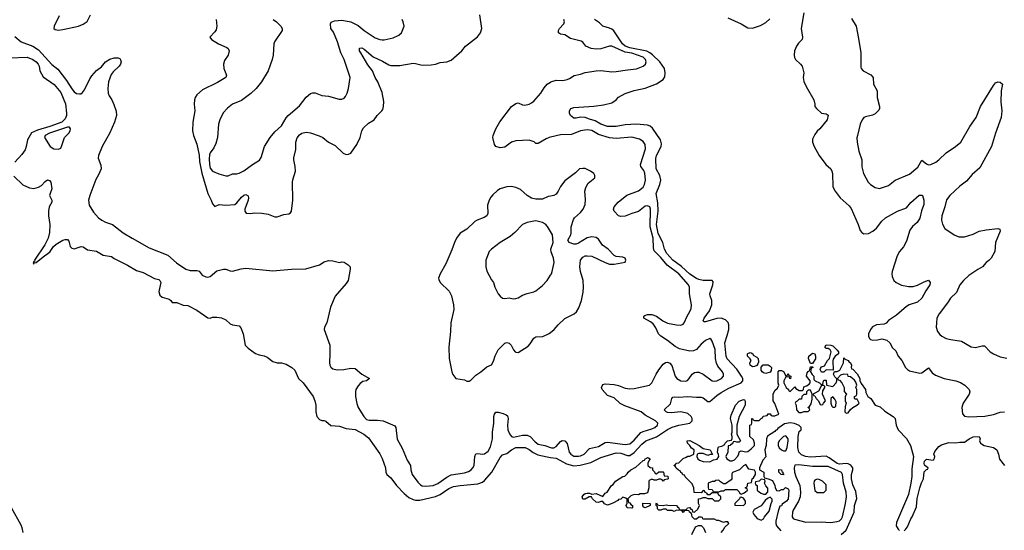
# Model space of a CAD drawing. Header units: inches. Extents: x 2001573 to 2220545, y 644482 to 846830.
# Tile 185 of 256: x 2095242 to 2104068, y 703349 to 707928. Entities that reach past the tile are written whole.
import ezdxf

# ---------------------------------------------------------------- set-up
doc = ezdxf.new("R2010")
doc.units = ezdxf.units.IN
doc.header["$MEASUREMENT"] = 0
doc.layers.add('C0790', color=7, linetype='Continuous')
doc.layers.add('C1700', color=7, linetype='Continuous')

msp = doc.modelspace()

# ---------------------------------------------------------------- linework, layer by layer
at = {"layer": 'C0790', "color": 5}
for points, elevation in [([(2095596.7, 707963.3), (2095550.6, 707870), (2095548.6, 707848.6), (2095559.1, 707839.1), (2095590, 707833), (2095630, 707838.4), (2095769.6, 707870.4), (2095810, 707888), (2095847.3, 707912.7), (2095877.2, 707970)], 320), ([(2097003.1, 707930), (2097008.9, 707870), (2097002, 707838), (2096990, 707818), (2096946.8, 707770), (2096961, 707750), (2097023.8, 707710), (2097099.6, 707679.6), (2097110.8, 707670), (2097119.1, 707650), (2097110.6, 707610), (2097079.5, 707560.5), (2097068.2, 707530), (2097072.4, 707490), (2097094.8, 707430), (2097091.3, 707410), (2097016.4, 707363.6), (2096882.3, 707297.7), (2096830, 707254.5), (2096815.3, 707230), (2096810.3, 707210), (2096807.2, 707170), (2096813.1, 707110), (2096795.6, 707010), (2096792, 706930), (2096801.5, 706890), (2096830, 706810.5), (2096850, 706714), (2096855.1, 706655.1), (2096874.9, 706550), (2096930, 706367.7), (2096959.1, 706310), (2096970, 706277), (2096990, 706251.6), (2097030, 706270.1), (2097090, 706265.8), (2097170, 706271.3), (2097190, 706284.6), (2097230, 706337.3), (2097250, 706353.2), (2097270, 706359), (2097288.9, 706348.9), (2097293.2, 706330), (2097291.7, 706308.3), (2097261.1, 706230), (2097261.6, 706210), (2097272.7, 706192.7), (2097308.6, 706188.6), (2097350, 706196.5), (2097413.9, 706193.9), (2097470, 706183.1), (2097530, 706160.3), (2097550, 706160.3), (2097610, 706180.3), (2097653.4, 706186.6), (2097670, 706194.8), (2097678.4, 706210), (2097689.7, 706310), (2097687.2, 706470), (2097690, 706491), (2097715.6, 706570), (2097712.9, 706610), (2097699.8, 706670), (2097700.8, 706690), (2097717.3, 706762.7), (2097718.1, 706830), (2097730, 706867), (2097750, 706895.3), (2097770, 706911.5), (2097810, 706919.6), (2097850, 706912.8), (2097926, 706886), (2097959.1, 706870), (2098010, 706828.5), (2098070, 706799.3), (2098140.7, 706730), (2098170, 706718.4), (2098190, 706720.5), (2098210, 706730.7), (2098263.5, 706810), (2098295.1, 706870), (2098307.8, 706930), (2098323.3, 706956.7), (2098370, 707000.4), (2098419.3, 707030), (2098447, 707070), (2098489.4, 707110), (2098497.2, 707122.8), (2098504.7, 707150), (2098506.6, 707193.4), (2098490, 707276), (2098451.6, 707370), (2098429.3, 707409.3), (2098403.4, 707470), (2098363.8, 707523.8), (2098298.9, 707630), (2098288.7, 707650), (2098286.9, 707673.1), (2098310, 707674.1), (2098330, 707663.2), (2098410, 707593.4), (2098494.8, 707554.8), (2098550, 707522.5), (2098570, 707516.8), (2098650, 707517.8), (2098770, 707536.8), (2098790, 707536.2), (2098850, 707520.8), (2098930, 707524), (2098968.7, 707530), (2099010, 707543.1), (2099070, 707550.4), (2099110, 707566), (2099204.5, 707650), (2099237, 707690), (2099344.7, 707775.3), (2099373, 707810), (2099384.7, 707850), (2099365.4, 707970)], 320), ([(2097514.9, 707930), (2097543.7, 707910), (2097583.8, 707870), (2097596.4, 707850), (2097594.4, 707830), (2097525.7, 707730), (2097518.9, 707710), (2097514, 707610), (2097504.9, 707570), (2097468.8, 707470), (2097410.2, 707369.8), (2097362, 707310), (2097313.4, 707266.6), (2097230, 707203.5), (2097149.3, 707170.7), (2097104.3, 707135.7), (2097066.6, 707093.4), (2097035.6, 707030), (2097024.4, 706990), (2097014.9, 706870), (2097001.2, 706818.8), (2096981.7, 706778.3), (2096950, 706733.2), (2096944.1, 706715.9), (2096940, 706680), (2096942.3, 706630), (2096950, 706597.3), (2096970, 706570.7), (2097025.8, 706545.8), (2097090, 706526.7), (2097110, 706528.4), (2097150, 706544.4), (2097190, 706544.6), (2097210, 706550.3), (2097250, 706572.2), (2097330, 706630.4), (2097391.5, 706668.5), (2097408.2, 706691.8), (2097436.9, 706790), (2097487.8, 706870), (2097530, 706921.6), (2097590, 706974.9), (2097631.4, 707048.6), (2097649.7, 707070), (2097750, 707154.9), (2097810, 707233.7), (2097850, 707267), (2097870, 707273.1), (2097890, 707271.7), (2097950, 707248.8), (2098010, 707242.4), (2098106.3, 707213.7), (2098130, 707214), (2098150, 707224), (2098162.5, 707237.5), (2098178.4, 707270), (2098189.7, 707310), (2098204.7, 707410), (2098151.1, 707570), (2098121.1, 707630), (2098091.3, 707730), (2098054.9, 707814.9), (2098032.3, 707850), (2098029.2, 707890), (2098035.3, 707904.7), (2098063.2, 707916.8), (2098130, 707924.6), (2098210, 707908.7), (2098277.1, 707877.1), (2098330, 707830.4), (2098430, 707766.4), (2098470, 707750.4), (2098490, 707748.2), (2098510, 707748.4), (2098590, 707764.9), (2098641.2, 707790), (2098665.2, 707810), (2098689.2, 707870.8), (2098680.7, 707910), (2098671, 707931)], 340), ([(2095198.2, 707778.2), (2095254.6, 707730), (2095359.3, 707690), (2095410, 707657.6), (2095530, 707524.8), (2095582.9, 707482.9), (2095661.1, 707381.1), (2095710, 707307), (2095730, 707281.8), (2095750, 707265.5), (2095778.4, 707261.6), (2095790, 707264.2), (2095804.5, 707275.5), (2095821.7, 707298.3), (2095870, 707396.1), (2095890, 707425.2), (2095930, 707472), (2095974.4, 707505.6), (2096010, 707548.7), (2096050, 707573.6), (2096090, 707586.7), (2096125.2, 707585.2), (2096138.5, 707578.5), (2096147.3, 707567.3), (2096150.7, 707550), (2096144.9, 707530), (2096133, 707510), (2096080.2, 707459.8), (2096063.4, 707436.6), (2096038, 707370), (2096032.2, 707312.2), (2096036.4, 707270), (2096044.8, 707244.8), (2096068.6, 707208.6), (2096087.2, 707167.2), (2096106.7, 707106.7), (2096109, 707070), (2096091, 707010), (2096050, 706913), (2095982, 706790), (2095948.5, 706710), (2095946.6, 706686.6), (2095970, 706622), (2095971.9, 706590), (2095950, 706535.4), (2095925.1, 706494.9), (2095870.1, 706350), (2095859.8, 706310), (2095865.6, 706265.6), (2095902.7, 706202.7), (2095950, 706150.3), (2095978.7, 706130), (2096010, 706113.4), (2096074, 706090), (2096170, 706015), (2096250, 705967.4), (2096401.7, 705881.7), (2096570, 705816.2), (2096648.1, 705748.1), (2096730, 705691), (2096770, 705679), (2096830, 705679.2), (2096850, 705672.9), (2096877.2, 705637.2), (2096910, 705620.9), (2096930, 705619.1), (2096950, 705624.8), (2097010, 705675.8), (2097070, 705690.3), (2097090.3, 705690.3), (2097130, 705674.9), (2097150, 705672.4), (2097227.4, 705692.6), (2097270, 705698.9), (2097510, 705676.6), (2097678, 705690), (2097807.2, 705692.8), (2097930, 705727.9), (2097970, 705756.5), (2098010, 705767.4), (2098050, 705764.9), (2098110, 705750.8), (2098130, 705757.3), (2098150, 705754), (2098186.8, 705730), (2098204, 705710), (2098204.9, 705690), (2098186.3, 705590), (2098170, 705562), (2098070, 705447), (2098028, 705350), (2097996.5, 705210), (2097975.8, 705170), (2097972.2, 705150), (2098020.9, 705010), (2098023.6, 704930), (2098017.8, 704850), (2098021.7, 704830), (2098031.4, 704811.4), (2098050, 704795.8), (2098087.1, 704787.1), (2098149.1, 704790.9), (2098210, 704803.9), (2098250, 704799.6), (2098309.4, 704749.4), (2098377.3, 704710), (2098351, 704690), (2098317.9, 704682.1), (2098293.6, 704666.4), (2098275.2, 704644.8), (2098256.3, 704610), (2098251, 704590), (2098252.1, 704550), (2098264.7, 704484.7), (2098276.9, 704450), (2098325.8, 704370), (2098350, 704343.5), (2098375.8, 704335.8), (2098450, 704336.1), (2098500.4, 704330), (2098604.6, 704284.6), (2098613, 704270), (2098625.2, 704165.2), (2098670, 704084.9), (2098716.8, 703976.8), (2098745.8, 703930), (2098748.4, 703890), (2098760.2, 703850), (2098810, 703780.9), (2098836.3, 703756.3), (2098850, 703748.6), (2098883.6, 703743.6), (2098950, 703751.2), (2098990, 703768.6), (2099070, 703824.1), (2099110, 703846.2), (2099230, 703862.9), (2099264.5, 703875.5), (2099287.9, 703892.1), (2099305, 703910), (2099315.2, 703930), (2099320.9, 704010), (2099330, 704035.6), (2099350, 704038.4), (2099390, 704031.5), (2099410, 704035.5), (2099441.7, 704058.3), (2099463.7, 704096.3), (2099481.5, 704170), (2099479.6, 704230), (2099493.6, 704310), (2099493.8, 704370), (2099499.3, 704390), (2099510, 704407), (2099530, 704407.8), (2099575.2, 704395.2), (2099603.4, 704383.4), (2099613.9, 704373.9), (2099620.3, 704350), (2099613.6, 704290), (2099617.6, 704250), (2099633.1, 704213.1), (2099650.8, 704190.8), (2099670, 704183.7), (2099750, 704201.1), (2099790, 704202.7), (2099818.3, 704190), (2099861.5, 704141.5), (2099890, 704122.4), (2099950, 704110.1), (2100000, 704091)], 280), ([(2095150, 707584.9), (2095309.6, 707590.4), (2095359.3, 707570), (2095390, 707550.2), (2095407.4, 707530), (2095415.8, 707510), (2095422.3, 707470), (2095454.1, 707414.1), (2095550, 707347.4), (2095610, 707274.9), (2095652, 707172), (2095662.6, 707090), (2095660.8, 707070), (2095650, 707039.1), (2095620.1, 707010), (2095511.7, 706970), (2095402.1, 706937.9), (2095348.1, 706911.9), (2095312.2, 706850), (2095301, 706790), (2095290, 706760.5), (2095261.9, 706718.1), (2095199.5, 706650)], 260), ([(2100000, 706873.6), (2099988.9, 706871.1), (2099960.2, 706859.8), (2099890, 706816.3), (2099870, 706818), (2099853, 706833), (2099807.9, 706847.9), (2099690, 706840.2), (2099650, 706828.2), (2099590, 706783.9), (2099550, 706777.3), (2099509.9, 706789.9), (2099497.7, 706810), (2099483, 706870), (2099485.5, 706890), (2099509.6, 706950.4), (2099546.8, 707013.2), (2099650, 707148.9), (2099690, 707175.3), (2099710, 707182), (2099750, 707164.9), (2099770, 707161.6), (2099810, 707170.4), (2099830, 707181.6), (2099850, 707198), (2099912.6, 707267.4), (2099942.5, 707317.5), (2099969.6, 707350), (2100000, 707368.8)], 280), ([(2095190, 706524), (2095270, 706448), (2095330, 706419.1), (2095370, 706413.4), (2095410, 706424.9), (2095437.7, 706442.3), (2095470, 706476.3), (2095490, 706490.5), (2095510, 706486.8), (2095522, 706470), (2095530.5, 706410), (2095514, 706370), (2095510.7, 706350), (2095530.4, 706310.4), (2095530.4, 706290.4), (2095506.8, 706250), (2095499.3, 706210), (2095500.5, 706170), (2095513, 706090), (2095510, 706018), (2095496.4, 705970), (2095468.5, 705910), (2095376.3, 705770), (2095376.8, 705763.2), (2095370, 705759), (2095362.8, 705742.8), (2095370, 705738), (2095373.3, 705746.7), (2095390, 705750.8), (2095466.1, 705813.9), (2095491.1, 705828.9), (2095515.3, 705850), (2095545.6, 705894.4), (2095570, 705915.3), (2095630, 705950.4), (2095650, 705957.3), (2095670, 705956), (2095682, 705942), (2095693.7, 705893.7), (2095710, 705878.8), (2095730, 705874), (2095794.4, 705894.4), (2095810.7, 705890.7), (2095850, 705864.9), (2095930.6, 705850.6), (2095990, 705817.3), (2096063.8, 705803.8), (2096090, 705784.9), (2096210, 705724.9), (2096290, 705677.3), (2096350, 705661.6), (2096450, 705607.3), (2096490, 705597.3), (2096498.8, 705590), (2096507.7, 705570), (2096488.7, 705491.3), (2096498.6, 705458.6), (2096519.3, 705439.3), (2096581.6, 705421.6), (2096598, 705410), (2096610, 705392), (2096650, 705390.8), (2096707.9, 705367.9), (2096750, 705364), (2096830, 705321.6), (2096930, 705254.8), (2096950, 705251), (2096970, 705258.8), (2097010, 705261), (2097050, 705254), (2097090, 705236), (2097130, 705198.8), (2097150, 705190.8), (2097210, 705182), (2097225.4, 705165.4), (2097246, 705110), (2097264.7, 705010), (2097290, 704982), (2097355.3, 704935.3), (2097390, 704921), (2097433.7, 704913.7), (2097461.4, 704901.4), (2097510, 704861), (2097550, 704851.3), (2097590, 704851.3), (2097630, 704838), (2097682, 704810), (2097710, 704784.7), (2097740.5, 704710), (2097782.4, 704670), (2097873.1, 704550), (2097888.5, 704510), (2097897.6, 704470), (2097898, 704410), (2097904.9, 704370), (2097930, 704341), (2097950, 704334.8), (2097970, 704334.8), (2097987.5, 704327.5), (2098030, 704288.4), (2098110, 704281.5), (2098170, 704262.3), (2098250, 704253.7), (2098326.4, 704210), (2098370, 704179.3), (2098470, 704033), (2098490, 703993.4), (2098521.5, 703910), (2098524.6, 703870), (2098534.4, 703850), (2098570, 703819.5), (2098621, 703750), (2098690, 703677.6), (2098730, 703643.2), (2098770, 703623.9), (2098790, 703619.2), (2098830, 703620.1), (2098970, 703650.7), (2099010, 703668.3), (2099090, 703723.9), (2099130, 703740.5), (2099190, 703751.9), (2099350, 703766.5), (2099390, 703779.4), (2099410, 703795.6), (2099473.5, 703870), (2099550, 704003), (2099570, 704024.9), (2099610, 704037.3), (2099649.5, 704070), (2099690, 704090.2), (2099773, 704090), (2099810, 704073.5), (2099845.8, 704045.8), (2099886.7, 704026.7), (2099970, 704006.3), (2100000, 704002.4)], 260), ([(2100000, 706344.5), (2099979.2, 706340.8), (2099930, 706317.8), (2099870, 706316.8), (2099830, 706328.2), (2099791.3, 706351.3), (2099730, 706405.1), (2099690, 706422), (2099650, 706430.7), (2099610, 706429.8), (2099547.7, 706410), (2099524.5, 706395.5), (2099482.7, 706357.3), (2099464.2, 706335.8), (2099450.3, 706310), (2099434.6, 706265.4), (2099437.4, 706190), (2099428.5, 706170), (2099406.5, 706153.5), (2099344, 706130), (2099322.6, 706117.4), (2099250, 706049.5), (2099190, 706012), (2099158.9, 705970), (2099138.9, 705930), (2099116.3, 705863.7), (2099062, 705738), (2099010.4, 705650), (2098997.1, 705610), (2098998, 705598), (2099012.1, 705572.1), (2099092.8, 705492.8), (2099113.7, 705450), (2099130, 705372), (2099132.9, 705330), (2099107, 705210), (2099105.3, 705130), (2099088.9, 704990), (2099092.4, 704890), (2099116.3, 704770), (2099125.5, 704745.5), (2099150.8, 704710.8), (2099230, 704698.8), (2099250, 704687.3), (2099270, 704687.3), (2099290, 704698.8), (2099330, 704740.5), (2099377.2, 704770), (2099430, 704814.8), (2099470, 704834), (2099490, 704864), (2099505.3, 704914.7), (2099531.7, 704968.3), (2099590, 705026.5), (2099610, 705032.4), (2099630, 705027), (2099647, 705010), (2099670, 704967.3), (2099684.9, 704950), (2099690, 704944.9), (2099710, 704943), (2099799.5, 705000.5), (2099818.8, 705021.2), (2099850, 705072), (2099870, 705082.6), (2099932.4, 705087.6), (2099987.7, 705112.3), (2100000, 705122.1)], 320), ([(2100000, 706028.6), (2099973.2, 706073.2), (2099954.2, 706094.2), (2099929, 706110), (2099870, 706123.6), (2099850, 706121.6), (2099790, 706109.7), (2099749, 706091), (2099680.4, 706019.6), (2099637.7, 705982.3), (2099550.5, 705930), (2099470, 705869.5), (2099451.8, 705848.2), (2099422, 705770), (2099421.6, 705710), (2099430, 705671.3), (2099470, 705594.8), (2099488, 705570), (2099500.7, 705530), (2099530.8, 705470), (2099548.3, 705448.3), (2099570.6, 705430.6), (2099590, 705426.8), (2099630, 705434.8), (2099665.2, 705425.2), (2099690, 705427.7), (2099710, 705433.4), (2099750, 705457.1), (2099790, 705473), (2099850, 705486), (2099870, 705497.3), (2099930, 705544), (2099969.4, 705590), (2100000, 705637.8)], 340), ([(2095273.2, 703330), (2095264.9, 703370), (2095254.5, 703394.5), (2095170, 703551.4)], 260)]:
    msp.add_lwpolyline(points, dxfattribs=dict(at, elevation=elevation))
at = {"layer": 'C0790', "color": 5, "elevation": 280}
msp.add_lwpolyline([(2095670, 706964.8), (2095508.9, 706910), (2095470.4, 706890), (2095465.3, 706870), (2095516.4, 706790), (2095548.2, 706768.2), (2095590, 706767.2), (2095610, 706777), (2095621.2, 706798.8), (2095643.6, 706870), (2095684.1, 706910), (2095695, 706930), (2095696.8, 706950), (2095690, 706964.5)], close=True, dxfattribs=at)
at = {"layer": 'C1700', "color": 5}
for points, elevation in [([(2100000, 704002.4), (2100050, 703995.9), (2100144.8, 703944.8), (2100210, 703927.7), (2100267.7, 703932.3), (2100363.1, 703956.9), (2100450, 704000.7), (2100590, 704044.8), (2100630, 704039.1), (2100690, 704018.9), (2100710, 704020.1), (2100750, 704046), (2100818.5, 704121.5), (2100855.3, 704150), (2100950, 704187.4), (2101050, 704251.9), (2101090, 704272.5), (2101150, 704291.1), (2101250, 704308.8), (2101270, 704328.9), (2101270.6, 704350), (2101260.7, 704370), (2101230, 704394.9), (2101169.9, 704409.9), (2101082.9, 704402.9), (2101050, 704405.6), (2101037.6, 704410), (2101019.5, 704430), (2101076.8, 704483.2), (2101088.4, 704531.6), (2101098, 704542), (2101110, 704546.7), (2101150, 704542.3), (2101230, 704548.7), (2101310, 704541.4), (2101350, 704543.2), (2101370, 704537.6), (2101410, 704504.4), (2101430, 704502.4), (2101490, 704556.4), (2101530, 704585), (2101597.8, 704622.2), (2101708.8, 704671.2), (2101725, 704690), (2101723.4, 704710), (2101713.3, 704730), (2101670, 704793.7), (2101585.3, 704885.3), (2101575.4, 704910), (2101562, 705030), (2101584.8, 705095.2), (2101598, 705150), (2101600.1, 705190), (2101591.4, 705211.4), (2101570, 705234.9), (2101530, 705251.6), (2101490, 705249.4), (2101390, 705218), (2101378, 705218), (2101367.6, 705227.6), (2101377.4, 705250), (2101424.4, 705315.6), (2101445.2, 705370), (2101446.5, 705410), (2101430.8, 705450), (2101427.7, 705470), (2101456.5, 705550), (2101457.3, 705577.3), (2101448.7, 705588.7), (2101370, 705588.4), (2101330, 705597.3), (2101310, 705607.3), (2101250, 705646.6), (2101174.5, 705714.5), (2101098.1, 705770), (2101042.1, 705830), (2101023.1, 705870), (2101006.1, 705930), (2100964.5, 706010), (2100951.4, 706090), (2100964, 706210), (2100963.9, 706283.9), (2100948.4, 706370), (2100980.2, 706450), (2100989.2, 706490), (2100980.5, 706530), (2100947.4, 706590), (2100943.7, 706683.7), (2100949.9, 706710), (2100992.7, 706790), (2100995.7, 706815.7), (2100985, 706850), (2100915.1, 706955.1), (2100893.4, 706973.4), (2100870, 706983.1), (2100769.9, 706989.9), (2100670, 706984.1), (2100590, 706969.4), (2100510, 706971.1), (2100452.2, 706990), (2100402.1, 707022.1), (2100350, 707034.3), (2100310, 707049.9), (2100270, 707054), (2100230, 707044.1), (2100210, 707045.6), (2100179.6, 707070), (2100169.6, 707090), (2100169.5, 707110.5), (2100184, 707130), (2100210, 707140.4), (2100390, 707153.4), (2100474.4, 707165.6), (2100550, 707183.6), (2100587.8, 707210), (2100610, 707231.8), (2100670, 707264.7), (2100750, 707292.1), (2100850, 707314.7), (2100950, 707354), (2101010, 707390.9), (2101024, 707416), (2101029.6, 707450), (2101021.7, 707490), (2100980.9, 707550), (2100914.1, 707614.1), (2100891.4, 707631.4), (2100864.1, 707644.1), (2100710, 707675.1), (2100669.3, 707689.3), (2100646.4, 707710), (2100567.7, 707827.7), (2100550, 707842.8), (2100530, 707851.3), (2100468.3, 707868.3), (2100440.1, 707900.1), (2100394, 707930)], 260), ([(2100000, 707368.8), (2100002, 707370), (2100050, 707385.3), (2100110, 707383.1), (2100149.6, 707390.4), (2100170, 707399.1), (2100211.3, 707428.7), (2100270, 707440.4), (2100310, 707454), (2100409.7, 707470.3), (2100451.7, 707471.7), (2100550, 707460.9), (2100590, 707461.7), (2100690, 707479), (2100770, 707486.7), (2100832.3, 707510), (2100851.9, 707528.1), (2100858, 707550), (2100853.3, 707570), (2100830, 707593.1), (2100730, 707628.6), (2100670, 707635.9), (2100550, 707691.8), (2100530, 707690.9), (2100450, 707665.3), (2100410, 707662), (2100365.2, 707670), (2100318.4, 707690), (2100290, 707727.6), (2100275.8, 707735.8), (2100180.6, 707760.6), (2100130, 707792.6), (2100090, 707797.6), (2100072.3, 707810), (2100071.5, 707830), (2100082, 707850), (2100119.7, 707890), (2100126.3, 707910), (2100118.7, 707930)], 280), ([(2101590, 707943.6), (2101710, 707891.3), (2101770, 707854.7), (2101810, 707851.3), (2101884.1, 707875.9), (2101930, 707903.8), (2101965.3, 707934.7)], 260), ([(2102272.2, 707990), (2102248.5, 707850), (2102259.3, 707770), (2102254.9, 707750), (2102222.4, 707717.6), (2102204.9, 707690), (2102188.5, 707650), (2102183.1, 707610), (2102186.7, 707590), (2102197.1, 707570), (2102242, 707530), (2102254.8, 707510), (2102270.7, 707450), (2102266, 707410), (2102270, 707374), (2102290.8, 707330), (2102361, 707210), (2102370.8, 707170), (2102371, 707150), (2102384.7, 707130), (2102430, 707090.8), (2102470, 707082.8), (2102490.4, 707070.4), (2102479.3, 707030), (2102415.5, 706950), (2102390, 706929.4), (2102370, 706898), (2102350, 706857.2), (2102348, 706830), (2102364.7, 706790), (2102409.3, 706710), (2102469.5, 706629.5), (2102511.8, 706590), (2102521.7, 706570), (2102528.1, 706548.1), (2102530.3, 706430), (2102553.1, 706390), (2102596.5, 706330), (2102677.1, 706257.1), (2102694.6, 706234.6), (2102758.3, 706090), (2102775.8, 706035.8), (2102790, 706019.1), (2102810, 706008.7), (2102850, 706011.6), (2102890, 706030.2), (2102922.4, 706057.6), (2102970, 706119.5), (2103002.9, 706150), (2103110, 706210.4), (2103190, 706240.7), (2103230, 706287.7), (2103305.5, 706354.5), (2103330, 706354.9), (2103335.3, 706350), (2103348.1, 706310), (2103345.4, 706270), (2103326.4, 706213.6), (2103312.2, 706147.8), (2103288, 706110), (2103246, 706074), (2103220.4, 706039.6), (2103190, 705942.4), (2103163.2, 705890), (2103130, 705848), (2103109.1, 705810), (2103062.4, 705670), (2103060.4, 705650), (2103063.7, 705623.7), (2103078, 705590), (2103099.1, 705570), (2103146.3, 705546.3), (2103210, 705533.8), (2103250, 705534.6), (2103290, 705546.7), (2103350, 705576.4), (2103390, 705590.4), (2103402.4, 705570), (2103400.3, 705550), (2103364, 705496), (2103330, 705431.2), (2103290, 705395.6), (2103216.3, 705370), (2103190, 705354.5), (2103103.2, 705276.8), (2103030.6, 705230), (2103010, 705205.2), (2102990, 705196), (2102922, 705190), (2102887.5, 705172.5), (2102868, 705150), (2102850.8, 705110), (2102851, 705090), (2102861, 705070), (2102870, 705061), (2102890, 705054.8), (2102930, 705057.3), (2102970, 705066.8), (2103015.2, 705055.2), (2103041, 705030), (2103064.9, 704984.9), (2103096.7, 704956.7), (2103118, 704910), (2103150.4, 704870.4), (2103183, 704810), (2103200.7, 704790), (2103219.2, 704779.2), (2103310, 704756.9), (2103330, 704762.3), (2103390, 704805.5), (2103421.1, 704761.1), (2103450, 704741.1), (2103530, 704710.2), (2103634.8, 704690), (2103675.1, 704675.1), (2103713.4, 704650), (2103751.8, 704611.8), (2103758, 704590), (2103752.7, 704570), (2103699.3, 704490), (2103692.4, 704470), (2103688.4, 704450), (2103694.2, 704394.2), (2103712.1, 704372.1), (2103750, 704366), (2103893, 704373), (2103970, 704387.1), (2104032.1, 704407.9), (2104070, 704412.1)], 260), ([(2102697.2, 707937.2), (2102740.4, 707870), (2102760.5, 707760.5), (2102782.6, 707630), (2102780.7, 707500.7), (2102783.8, 707490), (2102801.6, 707470), (2102872.3, 707432.3), (2102892.2, 707410), (2102896.4, 707350), (2102928.5, 707290), (2102928.5, 707230), (2102950.4, 707150), (2102950.4, 707130), (2102942.9, 707117.1), (2102910, 707083.6), (2102887.8, 707072.2), (2102822.6, 707057.4), (2102808.2, 707050), (2102792.7, 707030), (2102775.8, 706990), (2102751.6, 706890), (2102747.3, 706867.3), (2102750.3, 706830), (2102764.2, 706750), (2102792, 706670), (2102790.4, 706609.6), (2102807.3, 706547.3), (2102848.2, 706470), (2102867.7, 706450), (2102910, 706423), (2102950, 706413.4), (2103030, 706442), (2103090, 706488.7), (2103217.6, 706542.4), (2103294.2, 706605.8), (2103330, 706668.4), (2103370, 706635.5), (2103390, 706626.6), (2103410, 706628.9), (2103454, 706650), (2103481.5, 706670), (2103545.6, 706734.4), (2103631.1, 706790), (2103678.5, 706830), (2103760.5, 706970), (2103814.7, 707050), (2103855.1, 707150), (2103970, 707336.3), (2103990, 707360.5), (2104010, 707370.5), (2104030, 707367.3), (2104050.6, 707350.6), (2104041.1, 707290), (2104037.8, 707190), (2104044.6, 707110), (2104038.9, 707050), (2103990.1, 706910), (2103954.3, 706790), (2103850, 706598.7), (2103781.2, 706538.8), (2103730, 706479.9), (2103670, 706433.6), (2103580.7, 706350), (2103550, 706312.8), (2103535.4, 706250), (2103509, 706170), (2103504.2, 706130), (2103512.8, 706092.8), (2103536.5, 706056.5), (2103617.3, 705997.3), (2103661.7, 705981.7), (2103710, 705980.3), (2103790, 706003.1), (2103843.7, 706030), (2103904.5, 706044.5), (2104010, 706054.9), (2104028.1, 706048.1), (2104031.7, 706030), (2103987.8, 705930), (2103982.6, 705850), (2103949.1, 705790), (2103930, 705768.4), (2103904.4, 705750), (2103873.7, 705710), (2103830, 705686.6), (2103750, 705632.7), (2103703.6, 705590), (2103670.3, 705550), (2103639, 705481), (2103584.4, 705430), (2103559.3, 705390), (2103483.5, 705290), (2103464.1, 705250), (2103458.9, 705210), (2103458.5, 705170), (2103470, 705132.7), (2103490, 705105.3), (2103507.4, 705090), (2103546.4, 705070), (2103590, 705058.4), (2103684.6, 705044.6), (2103770, 704994), (2103810, 704988.2), (2103870, 705003.8), (2103890, 705003.8), (2103941.3, 704950), (2103970, 704931.6), (2104030, 704905.4), (2104090, 704892.9)], 280), ([(2100000, 704091), (2100010, 704087.2), (2100030, 704089.2), (2100050, 704099.8), (2100090, 704145.4), (2100105.4, 704154.6), (2100130, 704151.7), (2100150, 704127.4), (2100168.2, 704050), (2100182.5, 704030), (2100210, 704013.3), (2100250, 704012.6), (2100270, 704016.2), (2100300.6, 704030), (2100350, 704081.9), (2100430, 704099.6), (2100490, 704136.6), (2100510, 704137.8), (2100670, 704116.7), (2100710, 704124.7), (2100750, 704157.2), (2100810, 704224.7), (2100830, 704235.4), (2100910, 704258.4), (2100935.4, 704270), (2100960.4, 704290), (2100961.1, 704310), (2100940.4, 704330), (2100850, 704382.5), (2100814, 704410), (2100665.3, 704465.3), (2100626.1, 704486.1), (2100570, 704536.3), (2100510, 704558.5), (2100464.4, 704610), (2100457.2, 704630), (2100470, 704655.3), (2100490, 704661.5), (2100570, 704655.4), (2100610, 704647.7), (2100670, 704623.8), (2100710, 704617.7), (2100750, 704621), (2100886.6, 704650), (2100910, 704672), (2100946.6, 704750), (2100970, 704788.9), (2101010, 704838.7), (2101030, 704853.1), (2101050, 704856), (2101070, 704848.8), (2101087, 704827), (2101117.8, 704730), (2101134, 704710), (2101170, 704688.2), (2101210, 704685.8), (2101227.5, 704692.5), (2101244.7, 704710), (2101271.5, 704750), (2101290, 704764.6), (2101310, 704767.9), (2101330, 704765.8), (2101370, 704748.2), (2101450, 704689.2), (2101470, 704686.4), (2101491.8, 704690), (2101532.6, 704710), (2101549.7, 704730), (2101550.9, 704750), (2101540.9, 704770), (2101500, 704820), (2101487.5, 704847.5), (2101480.2, 704890), (2101475.9, 704970), (2101450, 705045.2), (2101440.1, 705060.1), (2101430, 705067.3), (2101390, 705049.7), (2101350, 705018.3), (2101308.9, 704971.1), (2101282.5, 704957.5), (2101250, 704956.5), (2101156.3, 704976.3), (2101116.7, 704996.7), (2101050, 705051.9), (2100988.6, 705088.6), (2100969.3, 705109.3), (2100945.6, 705165.6), (2100919.8, 705199.8), (2100898.1, 705218.1), (2100836.9, 705250), (2100836.2, 705270), (2100844.7, 705275.3), (2100870, 705284.7), (2100910, 705284.5), (2100950, 705269.2), (2101008, 705228), (2101050, 705207.3), (2101129.8, 705190.2), (2101170, 705187.2), (2101190, 705198), (2101198.7, 705210), (2101225.8, 705270), (2101250.7, 705310), (2101261.2, 705338.8), (2101263.5, 705370), (2101245.9, 705470), (2101245.8, 705530), (2101237, 705550), (2101150, 705649.3), (2101045.9, 705725.9), (2100990, 705796.4), (2100930, 705853.7), (2100923, 705883), (2100921, 705970), (2100894.3, 706070), (2100897.2, 706230), (2100890.2, 706250.2), (2100870, 706258.5), (2100850, 706254.2), (2100790, 706206.2), (2100730.1, 706189.9), (2100670, 706164.5), (2100630, 706163.7), (2100610, 706169), (2100570.9, 706210), (2100565.6, 706230), (2100570.9, 706250), (2100607.7, 706290), (2100685.7, 706354.3), (2100790, 706393), (2100830, 706427.2), (2100844.3, 706450), (2100852.4, 706490), (2100846.2, 706550), (2100835.6, 706575.6), (2100810.6, 706610), (2100806.3, 706630), (2100851.4, 706770), (2100848.6, 706810), (2100830, 706836.9), (2100797.6, 706857.6), (2100730, 706874.3), (2100590, 706861.8), (2100530, 706867.5), (2100430, 706899.6), (2100370, 706933.1), (2100330, 706939.6), (2100270, 706929.9), (2100190, 706898.4), (2100090, 706894), (2100000, 706873.6)], 280), ([(2100000, 705122.1), (2100034.5, 705150), (2100069.7, 705190.3), (2100130, 705246.7), (2100212.7, 705290), (2100233.5, 705306.5), (2100254.9, 705345.1), (2100278.9, 705410), (2100294.4, 705485.6), (2100296.8, 705530), (2100292.5, 705590), (2100268.5, 705670), (2100263, 705710), (2100269.9, 705770.1), (2100290, 705799.5), (2100310, 705809), (2100330, 705811.5), (2100370, 705807.2), (2100490, 705749.1), (2100530, 705735.8), (2100570, 705736.4), (2100670, 705752), (2100676, 705770), (2100668.7, 705790), (2100650, 705798), (2100590, 705803.7), (2100570, 705813.6), (2100515.8, 705870), (2100466.5, 705906.5), (2100430, 705958.5), (2100410, 705973), (2100370, 705979.1), (2100330, 705971.2), (2100250, 705922.9), (2100230, 705916.1), (2100210, 705914.7), (2100168.2, 705928.2), (2100155.6, 705950), (2100182.1, 705997.9), (2100185.6, 706014.4), (2100184.1, 706070), (2100205.1, 706134.9), (2100216.2, 706150), (2100270, 706198.3), (2100291.9, 706230), (2100309.9, 706270), (2100314.3, 706314.3), (2100307.1, 706390), (2100316.1, 706423.9), (2100339.1, 706460.9), (2100397, 706510), (2100398.4, 706530), (2100389.6, 706549.6), (2100359.3, 706570), (2100310, 706591.8), (2100290, 706594.6), (2100260.5, 706590), (2100225.3, 706554.7), (2100130, 706483.6), (2100090, 706431.5), (2100070, 706389.6), (2100050, 706362.6), (2100030, 706349.8), (2100000, 706344.5)], 320), ([(2100000, 705637.8), (2100007.8, 705650), (2100015.6, 705670), (2100034, 705750), (2100027.1, 705790), (2100006.6, 705846.6), (2100003.5, 705870), (2100023.1, 705930), (2100018.2, 705998.2), (2100000, 706028.6)], 340), ([(2101528.7, 703330), (2101548.7, 703350), (2101562, 703378), (2101598, 703410), (2101590, 703426), (2101570, 703426), (2101550, 703418), (2101510, 703438), (2101490, 703438), (2101470, 703448), (2101372.7, 703447.3), (2101366, 703450), (2101362, 703462), (2101350, 703466), (2101330, 703466), (2101310, 703448), (2101290, 703448), (2101268.7, 703470), (2101268, 703488), (2101262, 703502), (2101246, 703510), (2101242, 703522), (2101210, 703526), (2101198, 703522), (2101190, 703508), (2101182, 703522), (2101170, 703526), (2101130, 703528), (2101110, 703518), (2101090, 703526), (2101050, 703526), (2101038, 703538), (2101010, 703538), (2100990, 703528.7), (2100970, 703528), (2100960.4, 703540.4), (2100958, 703558), (2100946, 703570), (2100946, 703590), (2100950, 703594), (2100958, 703578), (2100972.7, 703572.7), (2101010, 703572), (2101038, 703578), (2101052.7, 703572.7), (2101130, 703571.3), (2101138, 703558), (2101152, 703550), (2101154, 703534), (2101170, 703532), (2101207.3, 703532.7), (2101222, 703538), (2101228.7, 703551.3), (2101250, 703554), (2101258, 703538), (2101270, 703534), (2101274, 703514), (2101290, 703512), (2101320.4, 703539.6), (2101335.3, 703570), (2101326, 703590), (2101328.4, 703631.6), (2101347.3, 703632.7), (2101370, 703642), (2101390, 703642), (2101410, 703634), (2101450, 703634), (2101470, 703614), (2101510, 703614), (2101526, 703630), (2101526, 703650), (2101507.3, 703667.3), (2101502, 703682), (2101490, 703686), (2101450, 703686), (2101430, 703666), (2101410, 703666), (2101402, 703682), (2101387.3, 703687.3), (2101382, 703702), (2101370, 703706), (2101350, 703686), (2101287.3, 703687.3), (2101286, 703730), (2101270, 703766), (2101207.3, 703827.3), (2101202, 703842), (2101187.3, 703847.3), (2101182, 703862), (2101167.3, 703867.3), (2101162, 703882), (2101147.3, 703887.3), (2101127.3, 703907.3), (2101122, 703922), (2101106, 703930), (2101122, 703938), (2101128.4, 703951.6), (2101150, 703954), (2101190, 703994), (2101216.4, 704003.6), (2101230, 704014), (2101250, 704014), (2101286, 704030), (2101288, 704070), (2101264.7, 704084.7), (2101250, 704108), (2101228, 704130), (2101226, 704150), (2101250, 704154.8), (2101332, 704110), (2101370, 704082), (2101432, 704070), (2101451.6, 704028.4), (2101432.7, 704027.3), (2101410, 704018), (2101370, 704038), (2101330, 704038), (2101314, 704030), (2101312, 704010), (2101322, 703990), (2101336.9, 703976.9), (2101370, 703964.7), (2101430, 703962), (2101460.4, 703979.6), (2101493.6, 703986.4), (2101508, 704010), (2101507.3, 704027.3), (2101498, 704050), (2101502, 704090), (2101510, 704098), (2101536.4, 704103.6), (2101562, 704118), (2101566, 704130), (2101586, 704150), (2101622, 704158), (2101628, 704172), (2101628.7, 704190), (2101622, 704210), (2101628, 704230), (2101628, 704292), (2101613.2, 704350), (2101620.2, 704379.8), (2101657.2, 704470), (2101690, 704506), (2101730, 704521), (2101738, 704518), (2101745.4, 704505.4), (2101746, 704470), (2101691.1, 704368.9), (2101671.3, 704290), (2101672, 704210), (2101702, 704150), (2101690, 704138), (2101670, 704138), (2101650, 704146), (2101638, 704142), (2101634, 704130), (2101610, 704108), (2101594, 704106), (2101591.3, 704050), (2101572, 704010), (2101582, 703990), (2101610, 703971.3), (2101630, 703971), (2101650, 703981), (2101678, 704010), (2101688, 704030), (2101690, 704052), (2101710, 704062), (2101750, 704051.3), (2101770, 704056), (2101800.2, 704079.8), (2101828, 704110), (2101828.7, 704130), (2101819, 704159), (2101788, 704190), (2101786, 704290), (2101802, 704298), (2101806, 704310), (2101806, 704350), (2101810, 704352), (2101818, 704338), (2101830, 704334), (2101870, 704334), (2101887.3, 704352.7), (2101902, 704358), (2101907.3, 704372.7), (2101942, 704378), (2101950, 704394), (2101970, 704394), (2101978, 704378), (2101990, 704374), (2102010, 704374), (2102046, 704390), (2102010, 704486), (2101995.3, 704510), (2101995.3, 704570), (2102010, 704602), (2102035.3, 704624.7), (2102048, 704650), (2102042, 704670), (2102042, 704770), (2102050, 704782), (2102070, 704782), (2102090, 704774), (2102110, 704734), (2102122, 704738), (2102130, 704754), (2102138, 704738), (2102154, 704730), (2102152, 704708), (2102146, 704710), (2102142, 704722), (2102110, 704726), (2102092, 704690), (2102092, 704670), (2102112, 704630), (2102134, 704610), (2102138, 704598), (2102150, 704594), (2102190, 704634), (2102199.6, 704619.6), (2102230, 704602), (2102258, 704602), (2102267.3, 704612.7), (2102270, 704634), (2102296.4, 704643.6), (2102320.4, 704659.6), (2102328, 704670), (2102328, 704690), (2102295.3, 704730), (2102300.4, 704759.6), (2102310, 704774), (2102322, 704778), (2102330, 704814), (2102350, 704814), (2102354, 704810), (2102338, 704802), (2102332, 704770), (2102345.4, 704745.4), (2102362, 704730), (2102362, 704702), (2102374, 704690), (2102412, 704672), (2102430, 704654), (2102442, 704658), (2102446, 704690), (2102450, 704694), (2102470, 704694), (2102474, 704650), (2102530, 704638), (2102562, 704670), (2102568, 704690), (2102567.3, 704707.3), (2102550, 704726), (2102538, 704750), (2102546, 704774), (2102570, 704772), (2102595.3, 704784.7), (2102628, 704850), (2102630, 704894), (2102642, 704882), (2102670, 704871), (2102676.9, 704856.9), (2102690.7, 704850), (2102698, 704830), (2102694, 704810), (2102698, 704798), (2102710, 704794), (2102750, 704752), (2102772, 704710), (2102772.7, 704692.7), (2102784.7, 704664.7), (2102824.7, 704610), (2102825.4, 704585.4), (2102844.7, 704550), (2102870.5, 704530.5), (2102910, 704471.3), (2102955.9, 704455.9), (2102998.5, 704418.5), (2103071.3, 704370), (2103090, 704351.3), (2103098.8, 704290), (2103117.3, 704250), (2103192.8, 704172.8), (2103228.1, 704108.1), (2103252.9, 704010), (2103238.7, 703901.3), (2103239.1, 703830), (2103231.1, 703770), (2103210.7, 703669.3), (2103101, 703419), (2103099, 703390), (2103117.7, 703357.7), (2103130, 703347.5)], 240), ([(2102605.1, 703310), (2102649.9, 703350.1), (2102721.1, 703510), (2102724.8, 703570), (2102744.8, 703635.2), (2102736.5, 703696.5), (2102710, 703756), (2102697.2, 703810), (2102697.7, 703850), (2102709.2, 703890), (2102709.9, 703910), (2102692.8, 703932.8), (2102670, 703943.4), (2102650, 703946.5), (2102590, 703943.1), (2102570, 703947.7), (2102499.6, 703999.6), (2102470, 704013.6), (2102330, 704003.1), (2102286, 704010), (2102250, 704026.4), (2102227, 704050), (2102218.3, 704090), (2102219.5, 704190), (2102230, 704234), (2102246, 704250), (2102246, 704270), (2102228.9, 704288.9), (2102186.2, 704306.2), (2102150, 704313.2), (2102097.5, 704302.5), (2102038.7, 704261.3), (2102030, 704249.8), (2102015.8, 704244.2), (2102010, 704235.1), (2101946.4, 704193.6), (2101937.3, 704170), (2101934.3, 704110), (2101922.8, 704070), (2101931.3, 704008.7), (2101903.6, 703976.4), (2101874, 703910), (2101874, 703890), (2101914, 703870), (2101914, 703830), (2101918, 703818), (2101951.6, 703811.6), (2101990, 703794), (2102011.6, 703751.6), (2102012.7, 703732.7), (2102025.4, 703705.4), (2102050, 703702), (2102070, 703714), (2102090, 703714), (2102108, 703732), (2102130, 703722), (2102136, 703710), (2102130, 703629), (2102114.8, 703610), (2102076.8, 703583.2), (2102070, 703569.2), (2102056, 703564), (2102039.8, 703520.2), (2102019.6, 703430), (2102019.1, 703410), (2102026.5, 703390), (2102064.6, 703344.6)], 240), ([(2103170, 703345.3), (2103183.4, 703356.6), (2103199.3, 703380.7), (2103230, 703452.4), (2103242.6, 703470), (2103279.7, 703560.3), (2103287.6, 703632.4), (2103311, 703730), (2103325.4, 703774.6), (2103342.9, 703810), (2103350, 703872), (2103370, 703894), (2103382, 703898), (2103386, 703910), (2103370, 703918), (2103354, 703934), (2103349.6, 703950), (2103353.2, 703970), (2103370, 703986.8), (2103430, 703978), (2103436.5, 703983.5), (2103443.1, 703996.9), (2103444, 704010), (2103437.2, 704030), (2103444.1, 704055.9), (2103481.2, 704098.8), (2103504.8, 704115.2), (2103570, 704137.1), (2103630, 704133.4), (2103670, 704140.3), (2103710, 704140.3), (2103754.5, 704170), (2103790, 704185.7), (2103842, 704190), (2103851, 704170), (2103846.8, 704150), (2103854.8, 704130), (2103862.8, 704122.8), (2103888.7, 704108.7), (2103970, 704092.4), (2104000.7, 704070), (2104017.3, 704030), (2104026, 703986), (2104070, 703931)], 240), ([(2101268, 703312), (2101301.2, 703378.8), (2101328.4, 703391.6), (2101350, 703392), (2101370.9, 703370.9), (2101391, 703330)], 240)]:
    msp.add_lwpolyline(points, dxfattribs=dict(at, elevation=elevation))
for points, elevation in [([(2101810, 704815.3), (2101790, 704828.7), (2101788, 704850), (2101798, 704870), (2101790, 704886), (2101766, 704910), (2101766, 704930), (2101770, 704934), (2101790, 704942), (2101799.6, 704939.6), (2101814, 704930), (2101818, 704918), (2101850, 704902), (2101862, 704890), (2101863.6, 704856.4), (2101859.6, 704840.4), (2101850, 704828), (2101830, 704818)], 240), ([(2102330, 704846), (2102314, 704890), (2102315.3, 704910), (2102350, 704938), (2102370, 704932), (2102376, 704910), (2102374.4, 704885.6), (2102350, 704846)], 240), ([(2102534, 704786), (2102472, 704788), (2102450, 704768), (2102430, 704766), (2102418, 704790), (2102420.4, 704799.6), (2102430, 704814), (2102455.3, 704824.7), (2102482, 704870), (2102502, 704890), (2102515.3, 704950), (2102508.4, 704968.4), (2102490, 704978), (2102470, 704978), (2102458, 704990), (2102470, 705011.3), (2102514, 705010), (2102530, 705002), (2102570, 704964.7), (2102581, 704950), (2102582, 704930), (2102550.9, 704909.1), (2102535.3, 704884.7), (2102530.9, 704869.1)], 240), ([(2101930, 704755.3), (2101910, 704762), (2101898, 704770), (2101890, 704786), (2101888, 704812), (2101908, 704832), (2101950, 704832), (2101970, 704822), (2101982, 704810), (2101979.6, 704780.4), (2101970, 704768)], 240), ([(2102630, 704748), (2102601, 704739), (2102574, 704710), (2102578, 704698), (2102590, 704694), (2102612, 704670), (2102634, 704630), (2102632.7, 704592.7), (2102654, 704570), (2102642, 704550), (2102642, 704510), (2102652, 704490), (2102642, 704458), (2102638, 704410), (2102650, 704398), (2102670, 704402), (2102688.7, 704431.3), (2102708.9, 704451.1), (2102746, 704470), (2102766, 704490), (2102750, 704526), (2102730, 704526), (2102726, 704530), (2102726, 704550), (2102742, 704558), (2102746, 704570), (2102746, 704610), (2102738, 704630), (2102746, 704650), (2102736.4, 704676.4), (2102722, 704702), (2102710, 704706), (2102690, 704726), (2102668.9, 704728.9), (2102666, 704746)], 240), ([(2102330, 704606), (2102310, 704606), (2102294, 704590), (2102294, 704570), (2102290, 704566), (2102270, 704566), (2102252.7, 704547.3), (2102250, 704526), (2102230, 704526), (2102212.7, 704507.3), (2102198, 704502), (2102194, 704490), (2102202, 704470), (2102204.7, 704430), (2102226.4, 704406.4), (2102250, 704404.7), (2102270, 704414), (2102310, 704414), (2102326, 704430), (2102322, 704442), (2102306, 704450), (2102322, 704458), (2102336.4, 704483.6), (2102346, 704526), (2102346, 704570)], 240), ([(2102450, 704646), (2102430, 704646), (2102403.6, 704596.4), (2102354, 704570), (2102358, 704558), (2102370, 704554), (2102382, 704530), (2102402, 704510), (2102418, 704478), (2102430, 704474), (2102442, 704478), (2102446, 704490), (2102466, 704510), (2102438, 704570), (2102440.4, 704599.6), (2102458, 704630), (2102458, 704638)], 240), ([(2102530, 704546), (2102514, 704530), (2102514, 704490), (2102522, 704462), (2102530, 704454), (2102550, 704454), (2102558, 704462), (2102560.4, 704500.4), (2102550, 704526)], 240), ([(2102110, 704194.9), (2102089.4, 704190), (2102050, 704152.2), (2102040.7, 704130), (2102040.1, 704110), (2102049, 704089), (2102070, 704069.5), (2102090, 704060.2), (2102110, 704060.3), (2102123, 704090), (2102131.1, 704150), (2102129.8, 704170)], 260), ([(2100950, 703854), (2100970, 703874), (2101010, 703874), (2101014, 703870), (2101018, 703838), (2101052.7, 703832.7), (2101054, 703810), (2101050, 703806), (2101018, 703802), (2101010, 703788), (2101002, 703802), (2100990, 703806), (2100970, 703806), (2100950, 703798), (2100930, 703798), (2100910, 703806), (2100885.4, 703794.6), (2100882, 703790), (2100882, 703730), (2100870, 703686), (2100843.6, 703676.4), (2100805.4, 703674.6), (2100790, 703666), (2100750, 703668.7), (2100721, 703659), (2100694, 703630), (2100698, 703598), (2100710, 703594), (2100719.6, 703579.6), (2100734, 703570), (2100734, 703550), (2100730, 703548), (2100688.9, 703548.9), (2100678, 703570), (2100687.3, 703592.7), (2100687.3, 703627.3), (2100676.4, 703636.4), (2100650, 703646), (2100631.6, 703628.4), (2100610, 703626), (2100603.6, 703616.4), (2100565.4, 703594.6), (2100530, 703579), (2100510, 703575.3), (2100484.7, 703584.7), (2100470, 703606), (2100450, 703606), (2100430, 703598), (2100410, 703602), (2100375.3, 703630), (2100367.3, 703647.3), (2100347.3, 703647.3), (2100310, 703629), (2100290, 703628), (2100284, 703650), (2100298, 703670), (2100310, 703678), (2100330, 703682), (2100350, 703682), (2100370, 703672), (2100410, 703678), (2100470, 703652), (2100490, 703682), (2100508.4, 703691.6), (2100548, 703750), (2100562, 703758), (2100584, 703790), (2100650, 703830.7), (2100665.6, 703834.4), (2100686.3, 703853.7), (2100695.3, 703870), (2100719, 703890), (2100766.5, 703913.5), (2100830, 703974.8), (2100842, 703978), (2100850, 703990.8), (2100864.7, 703995.3), (2100870, 704002), (2100879.6, 703999.6), (2100894, 703990), (2100883.6, 703976.4), (2100874, 703950), (2100874, 703930), (2100892.7, 703912.7), (2100914, 703910), (2100914, 703890), (2100932.7, 703872.7), (2100938, 703858)], 240), ([(2101750, 703938), (2101730, 703928), (2101694, 703890), (2101631.6, 703868.4), (2101626, 703854), (2101624.7, 703810), (2101618.8, 703801.2), (2101570, 703766), (2101550, 703766), (2101523.1, 703783.1), (2101510, 703798), (2101483.6, 703796.4), (2101470, 703786), (2101450, 703786), (2101414, 703770), (2101414, 703730), (2101418, 703718), (2101450, 703714), (2101458, 703698), (2101470, 703694), (2101510, 703694), (2101530, 703702), (2101550, 703702), (2101570, 703714), (2101670, 703714), (2101692.7, 703692.7), (2101698, 703678), (2101710, 703674), (2101730, 703682), (2101746, 703690), (2101766, 703710), (2101762, 703722), (2101746, 703730), (2101762, 703738), (2101768, 703770), (2101802, 703778), (2101808, 703810), (2101820.4, 703819.6), (2101838, 703850), (2101838, 703870), (2101828.4, 703888.4), (2101778, 703898)], 240), ([(2102090, 703846), (2102069.1, 703849.1), (2102046, 703870), (2102047.3, 703892.7), (2102070, 703891.3), (2102075.3, 703875.3), (2102082, 703870), (2102082, 703862), (2102090, 703854)], 240), ([(2102225, 703935), (2102190, 703931.9), (2102183.1, 703910), (2102187.4, 703870), (2102199.5, 703830), (2102235.8, 703750), (2102241.4, 703690), (2102237.5, 703650), (2102224.1, 703610), (2102176.1, 703530), (2102168.5, 703510), (2102167, 703470), (2102175.3, 703455.3), (2102187.3, 703447.3), (2102290, 703421.4), (2102425.9, 703425.9), (2102510, 703419.8), (2102570, 703427.5), (2102590, 703433.7), (2102609.8, 703450), (2102617.7, 703470), (2102644.3, 703590), (2102652.4, 703650), (2102651.1, 703690), (2102626.2, 703770), (2102618.2, 703850), (2102610, 703866.6), (2102490, 703920.8), (2102350, 703919.7)], 260), ([(2101890, 703806), (2101871.6, 703788.4), (2101838, 703782), (2101834, 703770), (2101838, 703758), (2101854, 703750), (2101854, 703710), (2101874, 703690), (2101890, 703682), (2101910, 703674), (2101930, 703674), (2101947.3, 703692.7), (2101947.3, 703727.3), (2101930, 703746), (2101918, 703770), (2101926, 703790), (2101922, 703802)], 240), ([(2102390, 703807), (2102370, 703798), (2102363, 703790), (2102359.3, 703770), (2102370, 703704.7), (2102390, 703686.8), (2102450, 703687.3), (2102472.3, 703710), (2102470, 703755.3), (2102439, 703790), (2102410, 703804.5)], 280), ([(2101710, 703646), (2101698, 703642), (2101694, 703630), (2101652, 703590), (2101654, 703574), (2101730, 703572), (2101748, 703590), (2101748, 703610), (2101730, 703638)], 240), ([(2101970, 703646), (2101944.7, 703635.3), (2101923.5, 703616.5), (2101890, 703568), (2101825.4, 703534.6), (2101814, 703510), (2101822, 703490), (2101853.7, 703453.7), (2101890, 703438.8), (2101909.4, 703450.6), (2101919.3, 703470), (2101960.2, 703519.8), (2101978, 703590), (2101988, 703610), (2101987.3, 703627.3)], 240), ([(2100850, 703548.7), (2100836.4, 703556.4), (2100828.4, 703568.4), (2100827.3, 703592.7), (2100894, 703590), (2100894, 703570)], 240)]:
    msp.add_lwpolyline(points, close=True, dxfattribs=dict(at, elevation=elevation))

doc.saveas('drawing.dxf')
